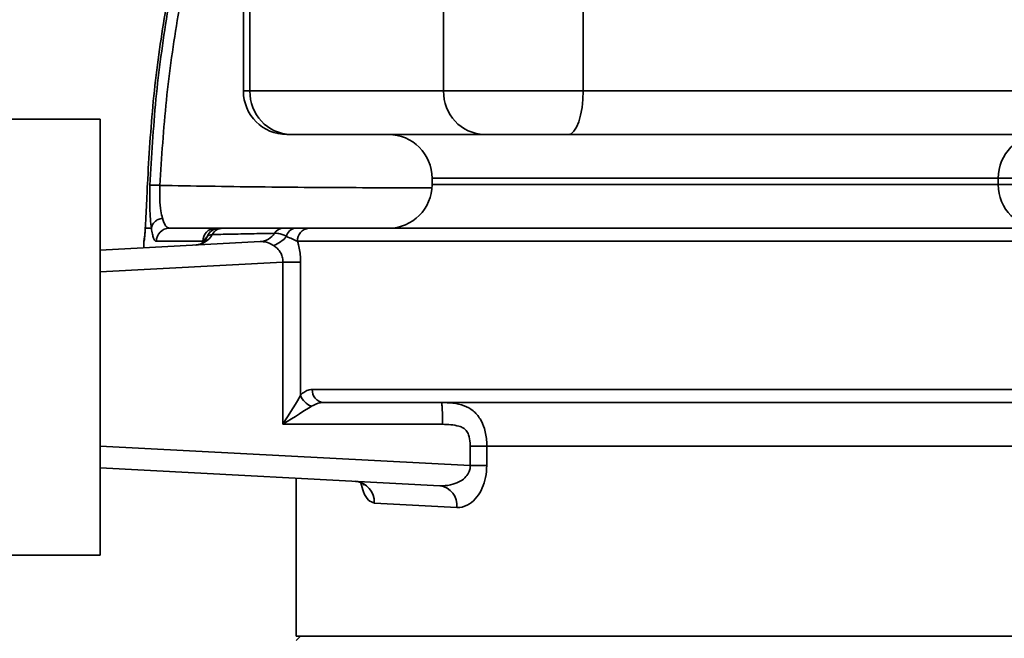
# Model space of a CAD drawing. Header units: millimetres. Extents: x -10540 to 6039, y -7467 to 6433.
# Tile 96 of 236: x -8427 to -8201, y 414 to 556. Entities that reach past the tile are written whole.
import ezdxf

# ---------------------------------------------------------------- set-up
doc = ezdxf.new("R2010")
doc.units = ezdxf.units.MM
doc.header["$LTSCALE"] = 8

msp = doc.modelspace()

# ---------------------------------------------------------------- linework, layer by layer
at = {"linetype": 'Continuous', "lineweight": 35}
for p, q in [((-8375.8, 559.85), (-8375.8, 539.85)), ((-8374.29, 559.85), (-8374.29, 539.85)), ((-8329.83, 559.85), (-8329.83, 539.85)), ((-8297.79, 559.85), (-8297.79, 539.85)), ((-8375.8, 539.85), (-8374.29, 539.85)), ((-8374.29, 539.85), (-8329.83, 539.85)), ((-8329.83, 539.85), (-8297.79, 539.85)), ((-8297.79, 539.85), (-8175.63, 539.85)), ((-8433.65, 533.35), (-8408.65, 533.35)), ((-8408.65, 533.35), (-8408.65, 433.35)), ((-8364.9, 529.85), (-8365.8, 529.85)), ((-8320.43, 529.85), (-8364.9, 529.85)), ((-8301.21, 529.85), (-8320.43, 529.85)), ((-8179.05, 529.85), (-8301.21, 529.85)), ((-8332.49, 519.85), (-8332.49, 518.35)), ((-8202.49, 519.85), (-8332.49, 519.85)), ((-8332.49, 518.35), (-8202.49, 518.35)), ((-8202.49, 518.35), (-8202.49, 519.85)), ((-8191.42, 519.85), (-8202.49, 519.85)), ((-8202.49, 518.35), (-8187.3, 518.35)), ((-8398.27, 509.14), (-8398.27, 509.14)), ((-8398.23, 508.35), (-8397.24, 508.35)), ((-8397.24, 508.35), (-8396.93, 508.35)), ((-8392.8, 508.35), (-8382.26, 508.35)), ((-8381.34, 508.35), (-8380.56, 508.35)), ((-8360.77, 508.35), (-8064.5, 508.35)), ((-8213.65, 508.35), (-8215.76, 508.35)), ((-8408.65, 503.35), (-8371.91, 505.27)), ((-8398.65, 505.35), (-8398.65, 503.87)), ((-8398.61, 505.35), (-8398.54, 505.35)), ((-8398.54, 505.35), (-8398.53, 505.35)), ((-8385.11, 505.35), (-8395.77, 505.35)), ((-8385.17, 504.99), (-8385.11, 505.35)), ((-8384.53, 505.59), (-8384.53, 505.58)), ((-8060.14, 505.35), (-8363.38, 505.35)), ((-8366.73, 500.55), (-8408.65, 498.35)), ((-8362.66, 500.55), (-8366.73, 500.55)), ((-8366.73, 463.35), (-8366.73, 500.55)), ((-8362.66, 500.55), (-8362.66, 470.06)), ((-8359.98, 471.35), (-8059.86, 471.35)), ((-8049.8, 468.35), (-8357.41, 468.35)), ((-8330.06, 463.35), (-8366.73, 463.35)), ((-8408.65, 458.34), (-8323.73, 453.89)), ((-8323.73, 453.89), (-8323.73, 458.35)), ((-8319.92, 458.35), (-8319.92, 453.89)), ((-8330.72, 449.26), (-8408.65, 453.35)), ((-8323.73, 453.89), (-8319.92, 453.89)), ((-8363.65, 450.99), (-8363.65, 414.75)), ((-8326.76, 444.27), (-8345.73, 445.28)), ((-8408.65, 433.35), (-8433.65, 433.35)), ((-8362.65, 414.75), (-8363.65, 413.75)), ((-8143.96, 414.75), (-8363.65, 414.75))]:
    msp.add_line(p, q, dxfattribs=at)
at = {"linetype": 'Continuous', "lineweight": 35, "flags": 128}
for points in [[(-8301.21, 529.85), (-8300.54, 530.04), (-8299.9, 530.61), (-8299.31, 531.53), (-8298.79, 532.78), (-8298.36, 534.29), (-8298.05, 536.02), (-8297.85, 537.9), (-8297.79, 539.85)], [(-8384.1, 506.47), (-8384.35, 505.88), (-8384.5, 505.62)], [(-8398.65, 505.33), (-8398.6, 505.91), (-8398.57, 506.04)], [(-8398.53, 506.03), (-8398.55, 505.93), (-8398.61, 505.35)]]:
    msp.add_lwpolyline(points, dxfattribs=at)
at = {"linetype": 'Continuous', "lineweight": 35}
for centre, radius, start, end in [((-8365.8, 539.85), 10, 180, 270), ((-8364.59, 539.55), 9.71, 178.2746, 268.1638), ((-8320.12, 539.55), 9.71, 178.2746, 268.1638), ((-8342.49, 519.85), 10, 0, 90), ((-8192.49, 519.85), 10, 90, 180), ((-8398.95, 421.8), 96.48, 87.6457, 88.9948), ((-8342.49, 518.35), 10, 270, 0), ((-8192.49, 518.35), 10, 180, 270), ((-8392.79, 505.36), 2.98, 90.3089, 180.3056), ((-8387.04, 509.11), 4.62, 273.6209, 331.4599), ((-8382.18, 505.42), 2.93, 91.5116, 181.4358), ((-8381.33, 505.37), 2.98, 90.1245, 158.2921), ((-8380.52, 505.55), 2.8, 90.6557, 151.1315), ((-8372.2, 509.48), 4.22, 273.9595, 327.1402), ((-8371.02, 510.65), 6.61, 288.8602, 320.7958), ((-8366.51, 505.77), 2.58, 90.9953, 146.4681), ((-8363.63, 506.06), 2.31, 96.4071, 169.5871), ((-8360.56, 505.53), 2.82, 94.2779, 183.7182), ((-8357.18, 471.15), 2.81, 175.9299, 265.248), ((-8359.07, 471.13), 3.75, 196.6072, 253.3142), ((-8350.53, 445.5), 4.8, 357.4391, 84.7769), ((-8331.36, 444.69), 4.62, 354.7692, 81.973)]:
    msp.add_arc(centre, radius, start, end, dxfattribs=at)
for major_axis, ratio, start_param, end_param in [((5, 8), 0.023535, 4.727088, 5.723225), ((7.99, 5), 0.014722, 4.735926, 5.732063)]:
    msp.add_ellipse((-8366.99, 463.35), major_axis=major_axis, ratio=ratio, start_param=start_param, end_param=end_param, dxfattribs=at)
for points, knots in [([(-8370.26, 646.83), (-8370.88, 645.1), (-8374.32, 635.58), (-8379.8, 617.97), (-8385.94, 595.84), (-8390.66, 575.32), (-8394.13, 556.51), (-8396.73, 537.54), (-8397.47, 524.82), (-8397.84, 518.46)], [0, 0, 0, 0, 0.042034, 0.231019, 0.419897, 0.564893, 0.710074, 0.855148, 1, 1, 1, 1]), ([(-8397.25, 518.26), (-8396.88, 524.83), (-8396.13, 537.97), (-8393.43, 557.56), (-8389.8, 577.01), (-8385.28, 596.27), (-8379.59, 616.79), (-8374.59, 633.15), (-8371.06, 643.04), (-8370.26, 645.3)], [0, 0, 0, 0, 0.151213, 0.3027, 0.454433, 0.606203, 0.757653, 0.944651, 1, 1, 1, 1]), ([(-8370.26, 636.08), (-8372.61, 628.94), (-8377, 615.59), (-8382.56, 595.72), (-8387.2, 576.6), (-8390.93, 557.27), (-8393.74, 537.8), (-8394.57, 524.72), (-8394.98, 518.19)], [0, 0, 0, 0, 0.186825, 0.349374, 0.512267, 0.67512, 0.837708, 1, 1, 1, 1]), ([(-8397.84, 518.46), (-8397.87, 517.73), (-8397.93, 516.26), (-8398.02, 514.11), (-8398.12, 512.07), (-8398.2, 510.42), (-8398.25, 509.51), (-8398.27, 509.14)], [0, 0, 0, 0, 0.211085, 0.428285, 0.639438, 0.856717, 1, 1, 1, 1]), ([(-8396.93, 508.35), (-8396.93, 508.35), (-8397.02, 508.99), (-8397.15, 510.23), (-8397.27, 512.25), (-8397.32, 514.15), (-8397.32, 516.18), (-8397.28, 517.56), (-8397.25, 518.26)], [0, 0, 0, 0, 0.000005, 0.273622, 0.45517, 0.636675, 0.818343, 1, 1, 1, 1]), ([(-8394.98, 518.19), (-8395.01, 517.14), (-8395.05, 515.02), (-8394.8, 512.41), (-8394.51, 511.19), (-8394.38, 510.65)], [0, 0, 0, 0, 0.359975, 0.722562, 1, 1, 1, 1]), ([(-8394.98, 518.19), (-8391.24, 518.12), (-8383.74, 517.98), (-8372.13, 517.82), (-8360.31, 517.71), (-8348.3, 517.65), (-8339.05, 517.63), (-8333.91, 517.64), (-8332.68, 517.64)], [0, 0, 0, 0, 0.182488, 0.364951, 0.554374, 0.743801, 0.93897, 1, 1, 1, 1]), ([(-8398.27, 509.14), (-8398.29, 508.82), (-8398.34, 508), (-8398.41, 506.93), (-8398.49, 506.03), (-8398.56, 505.46), (-8398.59, 505.38), (-8398.61, 505.35)], [0, 0, 0, 0, 0.139823, 0.351586, 0.56943, 0.7817, 1, 1, 1, 1]), ([(-8398.27, 509.31), (-8398.27, 509.28), (-8398.3, 508.75), (-8398.35, 507.93), (-8398.42, 506.95), (-8398.48, 506.34), (-8398.51, 506.04), (-8398.52, 506.02), (-8398.52, 506.01)], [0, 0, 0, 0, 0.014639, 0.265475, 0.513714, 0.731854, 0.913073, 1, 1, 1, 1]), ([(-8398.23, 508.35), (-8398.23, 508.37), (-8398.24, 508.64), (-8398.26, 508.9), (-8398.27, 509.14)], [0, 0, 0, 0, 0.090562, 1, 1, 1, 1]), ([(-8394.38, 510.65), (-8394.15, 509.98), (-8393.69, 508.64), (-8393.1, 508.45), (-8392.8, 508.35)], [0, 0, 0, 0, 0.500222, 1, 1, 1, 1]), ([(-8395.77, 505.35), (-8395.89, 505.38), (-8396.11, 505.45), (-8396.42, 506.04), (-8396.7, 506.96), (-8396.85, 507.88), (-8396.93, 508.35)], [0, 0, 0, 0, 0.245987, 0.49837, 0.745615, 1, 1, 1, 1]), ([(-8330.63, 508.35), (-8333.66, 508.35), (-8339.73, 508.35), (-8348.64, 508.35), (-8357.37, 508.35), (-8365.87, 508.35), (-8374.01, 508.35), (-8380.9, 508.35), (-8385.05, 508.35), (-8386.69, 508.35)], [0, 0, 0, 0, 0.1458145, 0.2916918, 0.4438065, 0.5959199, 0.7484674, 0.9010198, 1, 1, 1, 1]), ([(-8384.1, 506.47), (-8384.24, 506.29), (-8384.52, 505.93), (-8384.91, 505.54), (-8385.11, 505.35)], [0, 0, 0, 0, 0.499722, 1, 1, 1, 1]), ([(-8382.97, 506.9), (-8383.18, 506.88), (-8383.6, 506.85), (-8383.93, 506.6), (-8384.1, 506.47)], [0, 0, 0, 0, 0.496344, 1, 1, 1, 1]), ([(-8368.66, 507.19), (-8369.57, 507.17), (-8372.3, 507.12), (-8376.49, 507.03), (-8380.28, 506.96), (-8382.32, 506.91), (-8382.97, 506.9)], [0, 0, 0, 0, 0.167854, 0.503625, 0.840067, 1, 1, 1, 1]), ([(-8382.26, 508.35), (-8382.04, 508.35), (-8381.61, 508.35), (-8381.43, 508.35), (-8381.34, 508.35)], [0, 0, 0, 0, 0.496564, 1, 1, 1, 1]), ([(-8380.56, 508.35), (-8378.69, 508.35), (-8374.57, 508.35), (-8369.39, 508.35), (-8366.55, 508.35)], [0, 0, 0, 0, 0.451912, 1, 1, 1, 1]), ([(-8365.9, 506.47), (-8366.24, 506.65), (-8366.93, 507), (-8367.82, 507.17), (-8368.39, 507.19), (-8368.66, 507.19)], [0, 0, 0, 0, 0.342524, 0.694251, 1, 1, 1, 1]), ([(-8366.55, 508.35), (-8366.18, 508.35), (-8365.43, 508.35), (-8364.41, 508.35), (-8363.89, 508.35)], [0, 0, 0, 0, 0.496061, 1, 1, 1, 1]), ([(-8363.38, 505.35), (-8363.77, 505.53), (-8364.55, 505.9), (-8365.45, 506.28), (-8365.9, 506.47)], [0, 0, 0, 0, 0.4981238, 1, 1, 1, 1]), ([(-8363.89, 508.35), (-8363.31, 508.35), (-8362.15, 508.35), (-8361.23, 508.35), (-8360.77, 508.35)], [0, 0, 0, 0, 0.4972529, 1, 1, 1, 1]), ([(-8384.52, 505.64), (-8384.61, 505.5), (-8384.8, 505.22), (-8385.24, 504.91), (-8385.89, 504.6), (-8386.47, 504.53), (-8386.74, 504.5)], [0, 0, 0, 0, 0.262918, 0.519196, 0.769528, 1, 1, 1, 1]), ([(-8368.89, 504.4), (-8368.94, 504.43), (-8369.56, 504.81), (-8370.46, 505.27), (-8371.5, 505.27), (-8371.91, 505.27)], [0, 0, 0, 0, 0.05025, 0.615649, 1, 1, 1, 1]), ([(-8366.73, 500.55), (-8366.72, 500.7), (-8366.72, 501.22), (-8366.86, 501.91), (-8367.28, 502.89), (-8367.94, 503.74), (-8368.61, 504.2), (-8368.89, 504.4)], [0, 0, 0, 0, 0.089206, 0.300722, 0.407656, 0.752916, 1, 1, 1, 1]), ([(-8363.38, 505.35), (-8363.3, 505.08), (-8362.94, 503.9), (-8362.68, 502.23), (-8362.66, 500.86), (-8362.66, 500.55)], [0, 0, 0, 0, 0.1872347, 0.8186386, 1, 1, 1, 1]), ([(-8362.66, 470.06), (-8362.35, 470.35), (-8361.72, 470.93), (-8360.8, 471.29), (-8360.21, 471.33), (-8359.98, 471.35)], [0, 0, 0, 0, 0.370985, 0.756066, 1, 1, 1, 1]), ([(-8357.41, 468.35), (-8357.64, 468.34), (-8358.59, 468.31), (-8359.47, 467.87), (-8360.14, 467.54)], [0, 0, 0, 0, 0.248029, 1, 1, 1, 1]), ([(-8330.32, 468.35), (-8330.32, 468.35), (-8329.44, 468.35), (-8327.67, 468.27), (-8325.14, 467.73), (-8322.96, 466.56), (-8321.38, 464.69), (-8320.3, 462.2), (-8319.94, 460.03), (-8319.92, 458.67), (-8319.91, 458.35)], [0, 0, 0, 0, 0.000004, 0.158435, 0.315905, 0.463022, 0.612909, 0.757898, 0.942676, 1, 1, 1, 1]), ([(-8323.72, 458.35), (-8323.73, 458.58), (-8323.74, 459.47), (-8323.95, 460.72), (-8324.55, 461.9), (-8325.34, 462.58), (-8326.55, 463.04), (-8328.17, 463.3), (-8329.43, 463.33), (-8330.06, 463.35)], [0, 0, 0, 0, 0.074307, 0.279659, 0.394409, 0.485319, 0.601967, 0.798618, 1, 1, 1, 1]), ([(-8008.94, 458.35), (-8012.61, 458.35), (-8020.37, 458.35), (-8032.68, 458.35), (-8045.73, 458.35), (-8059.09, 458.35), (-8072.7, 458.35), (-8086.51, 458.35), (-8100.47, 458.35), (-8114.54, 458.35), (-8128.65, 458.35), (-8142.77, 458.35), (-8156.83, 458.35), (-8170.8, 458.35), (-8184.61, 458.35), (-8198.22, 458.35), (-8211.57, 458.35), (-8224.63, 458.35), (-8237.34, 458.35), (-8249.67, 458.35), (-8261.55, 458.35), (-8272.95, 458.35), (-8284.84, 458.35), (-8296.97, 458.35), (-8309.12, 458.35), (-8316.32, 458.35), (-8319.92, 458.35)], [0, 0, 0, 0, 0.036363, 0.076802, 0.117241, 0.15768, 0.198119, 0.238558, 0.278996, 0.319435, 0.359874, 0.400313, 0.440752, 0.481191, 0.52163, 0.562069, 0.602508, 0.642947, 0.683385, 0.723824, 0.764263, 0.804702, 0.845141, 0.896761, 0.94838, 1, 1, 1, 1]), ([(-8330.72, 449.26), (-8330.49, 449.26), (-8329.48, 449.23), (-8327.84, 449.47), (-8326.02, 450.21), (-8324.71, 451.21), (-8323.97, 452.31), (-8323.72, 453.26), (-8323.72, 453.73), (-8323.73, 453.89)], [0, 0, 0, 0, 0.078866, 0.352375, 0.567426, 0.732225, 0.871237, 0.956627, 1, 1, 1, 1]), ([(-8319.92, 453.89), (-8319.97, 452.96), (-8320.08, 451.11), (-8320.93, 448.62), (-8322.2, 446.5), (-8323.98, 444.87), (-8325.59, 444.26), (-8326.55, 444.27), (-8326.76, 444.27)], [0, 0, 0, 0, 0.160929, 0.320736, 0.489125, 0.689583, 0.931115, 1, 1, 1, 1]), ([(-8350.06, 450.25), (-8349.98, 450.25), (-8349.57, 450.27), (-8348.9, 450.02), (-8348.35, 449.68), (-8348.1, 449.41), (-8348.11, 449.42), (-8348.11, 449.43)], [0, 0, 0, 0, 0.080765, 0.380077, 0.646006, 0.887039, 1, 1, 1, 1]), ([(-8345.73, 445.28), (-8346.19, 445.44), (-8347.12, 445.74), (-8348.21, 447.48), (-8348.64, 449.21), (-8348.83, 449.94)], [0, 0, 0, 0, 0.36552, 0.73307, 1, 1, 1, 1])]:
    msp.add_open_spline(points, degree=3, knots=knots, dxfattribs=at)
for points in [[(-8396.93, 508.35), (-8396.87, 508.61), (-8396.76, 509.15), (-8396.18, 509.85), (-8395.37, 510.41), (-8394.71, 510.57), (-8394.38, 510.65)], [(-8330.06, 463.35), (-8330.07, 464), (-8330.07, 465.31), (-8330.14, 466.97), (-8330.22, 468.12), (-8330.29, 468.27), (-8330.32, 468.35)], [(-8323.72, 458.35), (-8323.35, 458.35), (-8322.6, 458.35), (-8321.56, 458.35), (-8320.63, 458.35), (-8320.15, 458.35), (-8319.92, 458.35)]]:
    msp.add_open_spline(points, degree=3, dxfattribs=at)

doc.saveas('drawing.dxf')
